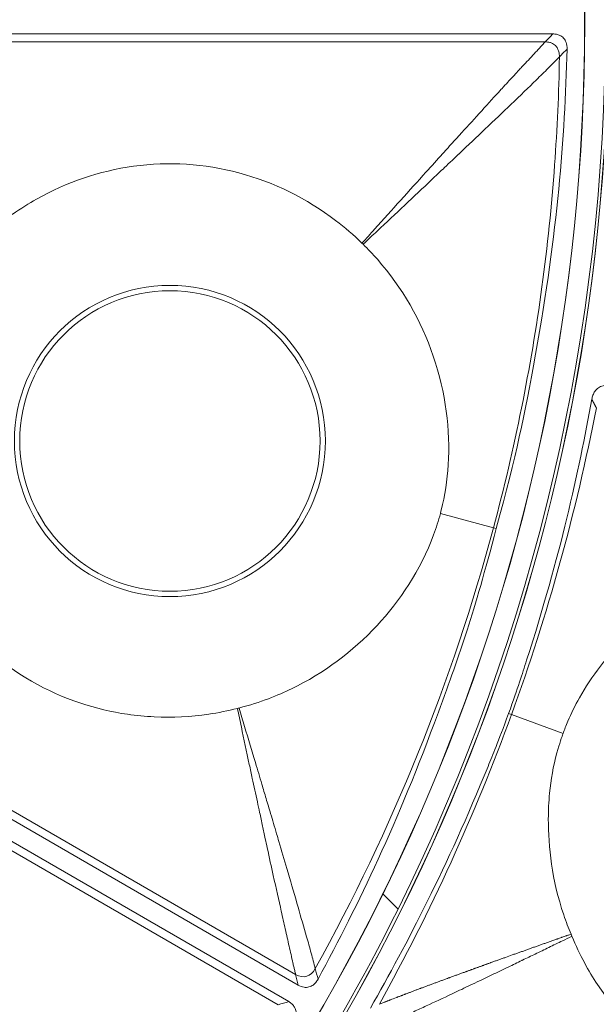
# Model space of a CAD drawing. Header units: inches. Extents: x -2.8 to 15.2, y -6.6 to 17.6.
# Tile 41 of 83: x 13.339 to 14.02, y -4.254 to -3.092. Entities that reach past the tile are written whole.
import ezdxf

# ---------------------------------------------------------------- set-up
doc = ezdxf.new("R2010")
doc.units = ezdxf.units.IN
doc.header["$MEASUREMENT"] = 0
doc.layers.add('Visible (ANSI)', color=7, linetype='Continuous', lineweight=18)
doc.layers.add('Visible Narrow (ANSI)', color=7, linetype='Continuous', lineweight=18)

msp = doc.modelspace()

# ---------------------------------------------------------------- linework, layer by layer
at = {"layer": 'Visible (ANSI)'}
for p, q in [((13.1958, -3.1084), (13.9689, -3.1084)), ((12.9986, -3.8445), (13.6681, -4.2311)), ((12.9874, -3.864), (13.6569, -4.2505)), ((13.786, -4.1413), (13.7678, -4.1231))]:
    msp.add_line(p, q, dxfattribs=at)
for centre, radius in [((11.6816, -3.0972), 3.5453), ((11.6816, -3.0972), 3.542), ((11.6816, -3.0972), 3.2835), ((11.6816, -3.0972), 3.2386), ((11.6816, -3.0972), 3.2359), ((11.6816, -3.0972), 3.2028), ((11.6816, -3.0972), 3.2025), ((11.6816, -3.0972), 2.3526), ((11.6816, -3.0972), 2.3524), ((11.6816, -3.0972), 2.3248), ((11.6816, -3.0972), 2.3246), ((13.5165, -3.5888), 0.1774)]:
    msp.add_circle(centre, radius, dxfattribs=at)
for start, end in [(333.61, 26.39), (319.7103, 333.61)]:
    msp.add_arc((11.6816, -3.0972), 2.3492, start, end, dxfattribs=at)
for points, knots in [([(13.9689, -3.1084), (13.9703, -3.1084), (13.9718, -3.1085), (13.9745, -3.1091), (13.9758, -3.1095), (13.9787, -3.1109), (13.9802, -3.1119), (13.9828, -3.1148), (13.9838, -3.1165), (13.9854, -3.1208), (13.9857, -3.1235), (13.9856, -3.1262)], [-0.07105793, -0.07105793, -0.07105793, -0.07105793, -0.06008678, -0.06008678, -0.04957198, -0.04957198, -0.03558379, -0.03558379, -0.02036833, -0.02036833, 0, 0, 0, 0]), ([(13.9856, -3.1262), (13.9826, -3.2333), (13.9746, -3.3403), (13.9349, -3.5614), (13.9262, -3.6031), (13.902, -3.6921)], [-7.616264, -7.616264, -7.616264, -7.616264, -4.762978, -4.762978, -3.300772, -3.300772, -3.300772, -3.300772]), ([(13.7434, -3.3554), (13.7336, -3.3457), (13.7231, -3.3368), (13.6782, -3.3025), (13.6393, -3.2834), (13.5573, -3.2615), (13.5153, -3.2588), (13.4333, -3.2701), (13.3944, -3.2834), (13.3501, -3.3083), (13.3404, -3.3143), (13.3303, -3.3214)], [0.753117, 0.753117, 0.753117, 0.753117, 0.903371, 0.903371, 1.377009, 1.377009, 1.842892, 1.842892, 2.29232, 2.29232, 2.404864, 2.404864, 2.404864, 2.404864]), ([(13.7447, -3.3567), (13.7444, -3.3564), (13.7441, -3.356), (13.7436, -3.3556), (13.7435, -3.3555), (13.7434, -3.3554)], [0.379679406, 0.379679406, 0.379679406, 0.379679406, 0.381845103, 0.381845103, 0.382696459, 0.382696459, 0.382696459, 0.382696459]), ([(13.836, -3.6744), (13.8363, -3.6732), (13.8366, -3.6719), (13.8414, -3.6529), (13.8442, -3.6351), (13.8479, -3.5761), (13.8423, -3.5319), (13.8133, -3.4466), (13.791, -3.4078), (13.7562, -3.3683), (13.7506, -3.3624), (13.7447, -3.3567)], [0.640134, 0.640134, 0.640134, 0.640134, 0.65681, 0.65681, 0.886695, 0.886695, 1.403125, 1.403125, 1.906514, 1.906514, 1.998562, 1.998562, 1.998562, 1.998562]), ([(14.0148, -3.5395), (14.0151, -3.5378), (14.0156, -3.5362), (14.0168, -3.533), (14.0175, -3.5316), (14.0196, -3.5286), (14.0209, -3.5271), (14.0242, -3.5248), (14.0261, -3.524), (14.0303, -3.5231), (14.0326, -3.5231), (14.0349, -3.5235)], [-0.0739186, -0.0739186, -0.0739186, -0.0739186, -0.06095445, -0.06095445, -0.0484905, -0.0484905, -0.03306529, -0.03306529, -0.01779413, -0.01779413, 0, 0, 0, 0]), ([(13.9166, -3.9106), (13.9277, -3.8792), (13.9326, -3.864), (13.9775, -3.7244), (13.9992, -3.6261), (14.0148, -3.5395)], [-0.8944756, -0.8944756, -0.8944756, -0.8944756, -0.8113355, -0.8113355, -0.1875168, -0.1875168, -0.1875168, -0.1875168]), ([(13.5981, -3.904), (13.6236, -3.8974), (13.6446, -3.8888), (13.6983, -3.8629), (13.7325, -3.8374), (13.788, -3.7778), (13.8125, -3.7417), (13.831, -3.6913), (13.8338, -3.6827), (13.836, -3.6744)], [0.766434, 0.766434, 0.766434, 0.766434, 1.082655, 1.082655, 1.854629, 1.854629, 2.574472, 2.574472, 2.712146, 2.712146, 2.712146, 2.712146]), ([(13.902, -3.6921), (13.8748, -3.7953), (13.8604, -3.8362), (13.7848, -4.0417), (13.7405, -4.1332), (13.6915, -4.224)], [-1.592975, -1.592975, -1.592975, -1.592975, -1.134329, -1.134329, -0.299234, -0.299234, -0.299234, -0.299234]), ([(13.2216, -3.7273), (13.2328, -3.7517), (13.2458, -3.7721), (13.284, -3.8223), (13.3161, -3.851), (13.3907, -3.894), (13.4296, -3.906), (13.4768, -3.9129), (13.4874, -3.9139), (13.5195, -3.9155), (13.5411, -3.9144), (13.5737, -3.9096), (13.585, -3.9073), (13.5963, -3.9044)], [0.65832, 0.65832, 0.65832, 0.65832, 0.923924, 0.923924, 1.474283, 1.474283, 2.034449, 2.034449, 2.195295, 2.195295, 2.519827, 2.519827, 2.693161, 2.693161, 2.693161, 2.693161]), ([(14.1403, -3.7586), (14.1278, -3.7651), (14.1168, -3.7717), (14.0893, -3.7901), (14.0724, -3.8038), (14.0337, -3.8417), (14.0145, -3.8667), (13.995, -3.9011), (13.9905, -3.9102), (13.9843, -3.9248), (13.9825, -3.9296), (13.9809, -3.934)], [0.6303659, 0.6303659, 0.6303659, 0.6303659, 0.6905709, 0.6905709, 0.8060698, 0.8060698, 0.9785377, 0.9785377, 1.040405, 1.040405, 1.0737627, 1.0737627, 1.0737627, 1.0737627]), ([(13.7533, -4.2581), (13.797, -4.1817), (13.8435, -4.0925), (13.8982, -3.9583), (13.9035, -3.9457), (13.9166, -3.9106)], [-13.567321, -13.567321, -13.567321, -13.567321, -4.529822, -4.529822, -3.431157, -3.431157, -3.431157, -3.431157]), ([(13.9809, -3.934), (13.9796, -3.9377), (13.9766, -3.9458), (13.9693, -3.9727), (13.9665, -3.9886), (13.964, -4.0147), (13.9635, -4.0248), (13.9633, -4.0675), (13.9677, -4.1068), (13.9844, -4.1562), (13.9873, -4.1638), (13.9903, -4.1709)], [0.4840466, 0.4840466, 0.4840466, 0.4840466, 0.5090512, 0.5090512, 0.5438831, 0.5438831, 0.5658065, 0.5658065, 0.6361829, 0.6361829, 0.6497439, 0.6497439, 0.6497439, 0.6497439]), ([(13.9913, -4.1734), (14.0005, -4.1957), (14.0112, -4.2147), (14.0453, -4.2661), (14.0758, -4.297), (14.1452, -4.343), (14.1827, -4.3583), (14.2427, -4.3707), (14.2638, -4.373), (14.3084, -4.3735), (14.3363, -4.3713), (14.3666, -4.364)], [0.4775181, 0.4775181, 0.4775181, 0.4775181, 0.571479, 0.571479, 0.7834136, 0.7834136, 0.9829722, 0.9829722, 1.0877717, 1.0877717, 1.2039733, 1.2039733, 1.2039733, 1.2039733]), ([(13.6915, -4.224), (13.6907, -4.2254), (13.6898, -4.2267), (13.6879, -4.229), (13.6868, -4.2301), (13.6841, -4.232), (13.6825, -4.2328), (13.6788, -4.2338), (13.6769, -4.2339), (13.6726, -4.2332), (13.6702, -4.2323), (13.6681, -4.2311)], [-0.07102525, -0.07102525, -0.07102525, -0.07102525, -0.05905809, -0.05905809, -0.04761269, -0.04761269, -0.03359959, -0.03359959, -0.01886593, -0.01886593, 0, 0, 0, 0]), ([(13.6569, -4.2505), (13.6581, -4.2512), (13.6593, -4.2521), (13.6614, -4.2539), (13.6623, -4.255), (13.6641, -4.2576), (13.6649, -4.2593), (13.6657, -4.263), (13.6657, -4.265), (13.6649, -4.2695), (13.6638, -4.272), (13.6624, -4.2743)], [-0.07105793, -0.07105793, -0.07105793, -0.07105793, -0.06008678, -0.06008678, -0.04957198, -0.04957198, -0.03558379, -0.03558379, -0.02036833, -0.02036833, 0, 0, 0, 0])]:
    msp.add_open_spline(points, degree=3, knots=knots, dxfattribs=at)
for points in [[(13.5963, -3.9044), (13.5969, -3.9043), (13.5975, -3.9041), (13.5981, -3.904)], [(13.9903, -4.1709), (13.9906, -4.1717), (13.991, -4.1725), (13.9913, -4.1734)]]:
    msp.add_open_spline(points, degree=3, dxfattribs=at)
at = {"layer": 'Visible Narrow (ANSI)'}
for p, q in [((13.2022, -3.1178), (13.9599, -3.1178)), ((13.836, -3.6744), (13.8987, -3.6912)), ((13.902, -3.6921), (13.8987, -3.6912)), ((13.0089, -3.8396), (13.665, -4.2184)), ((12.9882, -3.8754), (13.6443, -4.2542)), ((13.9199, -3.9118), (13.9166, -3.9106)), ((13.9809, -3.934), (13.9199, -3.9118))]:
    msp.add_line(p, q, dxfattribs=at)
msp.add_circle((13.5165, -3.5888), 0.1837, dxfattribs=at)
for centre, major_axis, ratio, start_param, end_param in [((12.8295, -3.4101), (0.444, 1.6286), 0.706247, 4.595243, 4.818344), ((12.7413, -3.5305), (-0.6175, -1.51), 0.705125, 1.403307, 1.749088), ((12.7621, -3.5953), (-0.7067, -1.5329), 0.706246, 1.464841, 1.687943)]:
    msp.add_ellipse(centre, major_axis=major_axis, ratio=ratio, start_param=start_param, end_param=end_param, dxfattribs=at)
for points in [[(13.9689, -3.1084), (13.9659, -3.1115), (13.9629, -3.1147), (13.9599, -3.1178)], [(13.9766, -3.1354), (13.9796, -3.1323), (13.9826, -3.1293), (13.9856, -3.1262)], [(13.665, -4.2184), (13.6743, -4.2237), (13.6828, -4.2213), (13.6882, -4.2116)], [(13.6681, -4.2311), (13.667, -4.2269), (13.666, -4.2226), (13.665, -4.2184)], [(13.6882, -4.2116), (13.6893, -4.2157), (13.6904, -4.2198), (13.6915, -4.224)], [(13.6569, -4.2505), (13.6527, -4.2517), (13.6485, -4.253), (13.6443, -4.2542)]]:
    msp.add_open_spline(points, degree=3, dxfattribs=at)
for points, knots in [([(13.9599, -3.1178), (13.9588, -3.1189), (13.9578, -3.12), (13.9567, -3.1211), (13.9556, -3.1223), (13.9546, -3.1234), (13.9535, -3.1246), (13.9524, -3.1258), (13.9513, -3.127), (13.9502, -3.1282), (13.9479, -3.1305), (13.9457, -3.133), (13.9434, -3.1354), (13.9411, -3.1379), (13.9388, -3.1404), (13.9364, -3.1428), (13.9359, -3.1434), (13.9354, -3.1439), (13.9349, -3.1445), (13.9305, -3.1491), (13.9301, -3.1496), (13.9263, -3.1537), (13.9251, -3.155), (13.9237, -3.1565), (13.9223, -3.1581), (13.9191, -3.1616), (13.9152, -3.1658), (13.9106, -3.1707), (13.9097, -3.1717), (13.9088, -3.1728), (13.9079, -3.1737), (13.9055, -3.1763), (13.9034, -3.1786), (13.902, -3.1802), (13.8948, -3.1881), (13.887, -3.1966), (13.8786, -3.2058), (13.8712, -3.2139), (13.8634, -3.2225), (13.8552, -3.2316), (13.853, -3.2339), (13.8509, -3.2362), (13.8489, -3.2384), (13.8462, -3.2414), (13.8437, -3.2442), (13.8416, -3.2465), (13.8406, -3.2476), (13.8396, -3.2487), (13.8386, -3.2499), (13.8323, -3.2568), (13.8258, -3.264), (13.8189, -3.2716), (13.8094, -3.2821), (13.7994, -3.2932), (13.7887, -3.305), (13.7791, -3.3158), (13.7689, -3.327), (13.7583, -3.3388), (13.7534, -3.3442), (13.7484, -3.3498), (13.7434, -3.3554)], [0, 0, 0, 0, 0.016624, 0.016624, 0.016624, 0.033454, 0.033454, 0.033454, 0.050284, 0.050284, 0.050284, 0.083942, 0.083942, 0.083942, 0.117596, 0.117596, 0.117596, 0.125, 0.125, 0.125, 0.1875, 0.1875, 0.1875, 0.207302, 0.207302, 0.207302, 0.25, 0.25, 0.25, 0.258644, 0.258644, 0.258644, 0.28125, 0.28125, 0.28125, 0.397292, 0.397292, 0.397292, 0.5, 0.5, 0.5, 0.526528, 0.526528, 0.526528, 0.5625, 0.5625, 0.5625, 0.579156, 0.579156, 0.579156, 0.682615, 0.682615, 0.682615, 0.82613, 0.82613, 0.82613, 0.956267, 0.956267, 0.956267, 1.015984, 1.015984, 1.015984, 1.015984]), ([(13.9599, -3.1178), (13.9618, -3.1178), (13.9636, -3.118), (13.9652, -3.1184), (13.9657, -3.1186), (13.9662, -3.1187), (13.9667, -3.1189), (13.9688, -3.1196), (13.9706, -3.1207), (13.972, -3.1222), (13.9721, -3.1223), (13.9722, -3.1224), (13.9723, -3.1225), (13.973, -3.1233), (13.9737, -3.1242), (13.9742, -3.1253), (13.9747, -3.1262), (13.9751, -3.1272), (13.9755, -3.1283), (13.976, -3.1299), (13.9764, -3.1317), (13.9765, -3.1337), (13.9765, -3.1343), (13.9766, -3.1348), (13.9766, -3.1354)], [0, 0, 0, 0, 0.1842961, 0.1842961, 0.1842961, 0.241452, 0.241452, 0.241452, 0.5, 0.5, 0.5, 0.5195229, 0.5195229, 0.5195229, 0.655182, 0.655182, 0.655182, 0.7763475, 0.7763475, 0.7763475, 0.9543439, 0.9543439, 0.9543439, 0.9999909, 0.9999909, 0.9999909, 0.9999909]), ([(13.9766, -3.1354), (13.9729, -3.1392), (13.9684, -3.1437), (13.9633, -3.1489), (13.959, -3.1531), (13.9542, -3.1578), (13.949, -3.1629), (13.9403, -3.1714), (13.9304, -3.1809), (13.9192, -3.1917), (13.9099, -3.2006), (13.8997, -3.2103), (13.8886, -3.2208), (13.8791, -3.2299), (13.869, -3.2395), (13.8581, -3.2497), (13.8579, -3.25), (13.8577, -3.2502), (13.8575, -3.2504), (13.8511, -3.2564), (13.8439, -3.2632), (13.8391, -3.2678), (13.8347, -3.2719), (13.8303, -3.2761), (13.8259, -3.2803), (13.8152, -3.2904), (13.8045, -3.3004), (13.7938, -3.3105), (13.783, -3.3207), (13.7721, -3.3309), (13.7613, -3.341), (13.7559, -3.3462), (13.7504, -3.3513), (13.7449, -3.3565), (13.7449, -3.3565), (13.7448, -3.3566), (13.7447, -3.3567)], [0, 0, 0, 0, 0.106473, 0.106473, 0.106473, 0.194074, 0.194074, 0.194074, 0.338623, 0.338623, 0.338623, 0.459107, 0.459107, 0.459107, 0.5625, 0.5625, 0.5625, 0.564607, 0.564607, 0.564607, 0.625, 0.625, 0.625, 0.679759, 0.679759, 0.679759, 0.812973, 0.812973, 0.812973, 0.948719, 0.948719, 0.948719, 1.017565, 1.017565, 1.017565, 1.018442, 1.018442, 1.018442, 1.018442]), ([(13.8987, -3.6912), (13.9112, -3.6445), (13.9333, -3.5503), (13.9574, -3.4072), (13.9718, -3.2687), (13.9759, -3.1779), (13.9766, -3.1354)], [0, 0, 0, 0, 0.2577886, 0.5155772, 0.7733658, 0.9999993, 0.9999993, 0.9999993, 0.9999993]), ([(13.665, -4.2184), (13.6646, -4.217), (13.6643, -4.2155), (13.6639, -4.2139), (13.6636, -4.2124), (13.6632, -4.2109), (13.6628, -4.2093), (13.6625, -4.2078), (13.6621, -4.2062), (13.6618, -4.2046), (13.6611, -4.2015), (13.6603, -4.1983), (13.6596, -4.1949), (13.6589, -4.1917), (13.6581, -4.1884), (13.6573, -4.185), (13.6559, -4.1786), (13.6544, -4.1719), (13.6528, -4.1647), (13.6513, -4.1581), (13.6497, -4.1512), (13.6481, -4.1439), (13.6451, -4.1309), (13.642, -4.1167), (13.6386, -4.1016), (13.6363, -4.0913), (13.634, -4.0805), (13.6315, -4.0692), (13.6307, -4.0654), (13.6299, -4.0618), (13.6292, -4.0585), (13.628, -4.0531), (13.627, -4.0482), (13.6259, -4.0434), (13.6248, -4.038), (13.6237, -4.0327), (13.6225, -4.0272), (13.6216, -4.023), (13.6207, -4.0189), (13.6198, -4.0148), (13.6178, -4.0054), (13.6158, -3.9962), (13.6138, -3.987), (13.6127, -3.9816), (13.6115, -3.9761), (13.6103, -3.9707), (13.6071, -3.9556), (13.604, -3.9408), (13.6009, -3.9262), (13.5993, -3.9189), (13.5978, -3.9117), (13.5963, -3.9044)], [0, 0, 0, 0, 0.023401, 0.023401, 0.023401, 0.046234, 0.046234, 0.046234, 0.068294, 0.068294, 0.068294, 0.110389, 0.110389, 0.110389, 0.150174, 0.150174, 0.150174, 0.224172, 0.224172, 0.224172, 0.2923, 0.2923, 0.2923, 0.41566, 0.41566, 0.41566, 0.5, 0.5, 0.5, 0.528575, 0.528575, 0.528575, 0.574057, 0.574057, 0.574057, 0.625, 0.625, 0.625, 0.663301, 0.663301, 0.663301, 0.75, 0.75, 0.75, 0.802033, 0.802033, 0.802033, 0.946866, 0.946866, 0.946866, 1.019851, 1.019851, 1.019851, 1.019851]), ([(13.6882, -4.2116), (13.6868, -4.2057), (13.6851, -4.1995), (13.6834, -4.1932), (13.6817, -4.1869), (13.6799, -4.1805), (13.678, -4.174), (13.6747, -4.1626), (13.6713, -4.151), (13.6679, -4.1391), (13.6674, -4.1375), (13.667, -4.1359), (13.6665, -4.1344), (13.6627, -4.1209), (13.6587, -4.1073), (13.6547, -4.0936), (13.6516, -4.083), (13.6484, -4.0723), (13.6453, -4.0615), (13.6443, -4.0583), (13.6434, -4.0553), (13.6426, -4.0524), (13.64, -4.0438), (13.6379, -4.0366), (13.6355, -4.0285), (13.6338, -4.0228), (13.632, -4.0169), (13.6301, -4.0107), (13.6285, -4.0053), (13.6268, -3.9997), (13.6251, -3.9939), (13.6227, -3.9858), (13.6201, -3.9773), (13.6175, -3.9685), (13.6135, -3.9551), (13.6092, -3.9409), (13.6047, -3.9258), (13.6025, -3.9188), (13.6004, -3.9115), (13.5982, -3.9042), (13.5981, -3.9041), (13.5981, -3.9041), (13.5981, -3.904)], [0.000003, 0.000003, 0.000003, 0.000003, 0.06657, 0.06657, 0.06657, 0.133037, 0.133037, 0.133037, 0.25, 0.25, 0.25, 0.265524, 0.265524, 0.265524, 0.397368, 0.397368, 0.397368, 0.5, 0.5, 0.5, 0.530958, 0.530958, 0.530958, 0.625, 0.625, 0.625, 0.691426, 0.691426, 0.691426, 0.75, 0.75, 0.75, 0.831806, 0.831806, 0.831806, 0.956511, 0.956511, 0.956511, 1.014601, 1.014601, 1.014601, 1.01533, 1.01533, 1.01533, 1.01533]), ([(13.9903, -4.1709), (13.989, -4.1714), (13.9877, -4.1718), (13.9864, -4.1723), (13.986, -4.1724), (13.9857, -4.1725), (13.9853, -4.1726), (13.985, -4.1728), (13.9846, -4.1729), (13.9843, -4.173), (13.9836, -4.1732), (13.9829, -4.1735), (13.9822, -4.1737), (13.9815, -4.174), (13.9808, -4.1742), (13.9801, -4.1745), (13.9798, -4.1746), (13.9794, -4.1747), (13.9791, -4.1748), (13.9787, -4.175), (13.9784, -4.1751), (13.978, -4.1752), (13.977, -4.1756), (13.976, -4.1759), (13.9749, -4.1763), (13.9746, -4.1764), (13.9742, -4.1765), (13.9739, -4.1767), (13.9735, -4.1768), (13.9732, -4.1769), (13.9729, -4.177), (13.9718, -4.1774), (13.9708, -4.1778), (13.9698, -4.1781), (13.9691, -4.1784), (13.9684, -4.1786), (13.9677, -4.1789), (13.967, -4.1791), (13.9663, -4.1793), (13.9656, -4.1796), (13.9643, -4.1801), (13.9629, -4.1805), (13.9615, -4.181), (13.9608, -4.1813), (13.9601, -4.1815), (13.9594, -4.1818), (13.9588, -4.182), (13.9581, -4.1822), (13.9574, -4.1825), (13.956, -4.183), (13.9547, -4.1835), (13.9533, -4.1839), (13.9526, -4.1842), (13.9519, -4.1844), (13.9513, -4.1847), (13.9506, -4.1849), (13.9499, -4.1851), (13.9492, -4.1854), (13.9485, -4.1856), (13.9479, -4.1859), (13.9472, -4.1861), (13.9465, -4.1863), (13.9458, -4.1866), (13.9451, -4.1868), (13.9445, -4.1871), (13.9438, -4.1873), (13.9431, -4.1876), (13.9424, -4.1878), (13.9418, -4.188), (13.9411, -4.1883), (13.9404, -4.1885), (13.9397, -4.1888), (13.9391, -4.189), (13.9384, -4.1892), (13.9377, -4.1895), (13.937, -4.1897), (13.9357, -4.1902), (13.9343, -4.1907), (13.933, -4.1912), (13.9323, -4.1914), (13.9316, -4.1916), (13.931, -4.1919), (13.9303, -4.1921), (13.9296, -4.1924), (13.929, -4.1926), (13.9283, -4.1928), (13.9276, -4.1931), (13.9269, -4.1933), (13.9263, -4.1935), (13.9256, -4.1938), (13.9249, -4.194), (13.9243, -4.1943), (13.9236, -4.1945), (13.9229, -4.1947), (13.9223, -4.195), (13.9216, -4.1952), (13.9209, -4.1955), (13.9183, -4.1964), (13.9156, -4.1974), (13.9129, -4.1983), (13.9123, -4.1986), (13.9116, -4.1988), (13.911, -4.199), (13.9103, -4.1993), (13.9096, -4.1995), (13.909, -4.1997), (13.9083, -4.2), (13.9076, -4.2002), (13.907, -4.2005), (13.9063, -4.2007), (13.9057, -4.2009), (13.905, -4.2012), (13.9043, -4.2014), (13.9037, -4.2016), (13.903, -4.2019), (13.9024, -4.2021), (13.9017, -4.2024), (13.901, -4.2026), (13.8997, -4.2031), (13.8984, -4.2035), (13.8971, -4.204), (13.8968, -4.2041), (13.8964, -4.2042), (13.8961, -4.2044), (13.8958, -4.2045), (13.8954, -4.2046), (13.8951, -4.2047), (13.8945, -4.205), (13.8938, -4.2052), (13.8932, -4.2054), (13.8927, -4.2056), (13.8922, -4.2058), (13.8917, -4.206), (13.8915, -4.206), (13.8914, -4.2061), (13.8912, -4.2061), (13.891, -4.2062), (13.8909, -4.2063), (13.8907, -4.2063), (13.8902, -4.2065), (13.8897, -4.2067), (13.8892, -4.2068), (13.8886, -4.2071), (13.8879, -4.2073), (13.8873, -4.2076), (13.8869, -4.2077), (13.8866, -4.2078), (13.8863, -4.2079), (13.886, -4.208), (13.8856, -4.2081), (13.8853, -4.2083), (13.8847, -4.2085), (13.884, -4.2087), (13.8834, -4.209), (13.8829, -4.2091), (13.8824, -4.2093), (13.8819, -4.2095), (13.8818, -4.2095), (13.8816, -4.2096), (13.8815, -4.2096), (13.8813, -4.2097), (13.8811, -4.2098), (13.8809, -4.2099), (13.8804, -4.21), (13.8799, -4.2102), (13.8795, -4.2104), (13.8788, -4.2106), (13.8782, -4.2109), (13.8775, -4.2111), (13.8772, -4.2112), (13.8769, -4.2113), (13.8765, -4.2114), (13.8762, -4.2116), (13.8759, -4.2117), (13.8756, -4.2118), (13.8749, -4.212), (13.8743, -4.2123), (13.8736, -4.2125), (13.8731, -4.2127), (13.8726, -4.2128), (13.8722, -4.213), (13.872, -4.2131), (13.8718, -4.2131), (13.8717, -4.2132), (13.8715, -4.2133), (13.8714, -4.2133), (13.8712, -4.2134), (13.8707, -4.2136), (13.8702, -4.2137), (13.8697, -4.2139), (13.8691, -4.2141), (13.8684, -4.2144), (13.8678, -4.2146), (13.8676, -4.2147), (13.8673, -4.2148), (13.8671, -4.2149), (13.8667, -4.215), (13.8663, -4.2152), (13.8659, -4.2153), (13.8646, -4.2158), (13.8633, -4.2162), (13.862, -4.2167), (13.8614, -4.2169), (13.8607, -4.2172), (13.8601, -4.2174), (13.8594, -4.2176), (13.8588, -4.2179), (13.8582, -4.2181), (13.8575, -4.2183), (13.8569, -4.2186), (13.8562, -4.2188), (13.8556, -4.219), (13.855, -4.2193), (13.8543, -4.2195), (13.853, -4.22), (13.8518, -4.2204), (13.8505, -4.2209), (13.8495, -4.2213), (13.8486, -4.2216), (13.8476, -4.222), (13.8473, -4.2221), (13.847, -4.2222), (13.8467, -4.2223), (13.8464, -4.2224), (13.8461, -4.2225), (13.8457, -4.2226), (13.8448, -4.223), (13.8438, -4.2233), (13.8429, -4.2237), (13.8423, -4.2239), (13.8416, -4.2242), (13.841, -4.2244), (13.8403, -4.2246), (13.8396, -4.2249), (13.8389, -4.2252), (13.8383, -4.2254), (13.8378, -4.2256), (13.8372, -4.2258), (13.8366, -4.226), (13.8359, -4.2262), (13.8353, -4.2265), (13.8347, -4.2267), (13.8341, -4.2269), (13.8334, -4.2272), (13.8328, -4.2274), (13.8322, -4.2276), (13.8315, -4.2279), (13.8303, -4.2283), (13.8291, -4.2288), (13.8278, -4.2292), (13.8272, -4.2295), (13.8266, -4.2297), (13.8259, -4.2299), (13.8253, -4.2302), (13.8247, -4.2304), (13.8241, -4.2306), (13.8234, -4.2309), (13.8228, -4.2311), (13.8222, -4.2313), (13.8216, -4.2315), (13.8209, -4.2318), (13.8203, -4.232), (13.8197, -4.2322), (13.8191, -4.2325), (13.8185, -4.2327), (13.8178, -4.2329), (13.8172, -4.2332), (13.8166, -4.2334), (13.816, -4.2336), (13.8154, -4.2338), (13.8147, -4.2341), (13.8141, -4.2343), (13.8135, -4.2345), (13.8129, -4.2348), (13.8128, -4.2348), (13.8126, -4.2349), (13.8125, -4.2349), (13.8114, -4.2353), (13.8103, -4.2358), (13.8092, -4.2362), (13.8086, -4.2364), (13.808, -4.2366), (13.8074, -4.2368), (13.8067, -4.2371), (13.8061, -4.2373), (13.8055, -4.2375), (13.8049, -4.2378), (13.8043, -4.238), (13.8037, -4.2382), (13.8031, -4.2385), (13.8025, -4.2387), (13.8019, -4.2389), (13.8013, -4.2391), (13.8007, -4.2394), (13.8001, -4.2396), (13.7996, -4.2398), (13.7992, -4.2399), (13.7987, -4.2401), (13.7986, -4.2402), (13.7984, -4.2402), (13.7982, -4.2403), (13.7973, -4.2406), (13.7964, -4.241), (13.7955, -4.2413), (13.7952, -4.2414), (13.7949, -4.2415), (13.7946, -4.2416), (13.7943, -4.2418), (13.794, -4.2419), (13.7937, -4.242), (13.7929, -4.2423), (13.7921, -4.2426), (13.7911, -4.243), (13.7908, -4.2431), (13.7905, -4.2432), (13.7902, -4.2434), (13.7899, -4.2435), (13.7896, -4.2436), (13.7893, -4.2437), (13.7887, -4.2439), (13.7881, -4.2441), (13.7875, -4.2444), (13.787, -4.2446), (13.7865, -4.2448), (13.7859, -4.245), (13.7856, -4.2451), (13.7852, -4.2453), (13.7848, -4.2454), (13.7845, -4.2455), (13.7843, -4.2456), (13.784, -4.2457), (13.7814, -4.2467), (13.7791, -4.2476), (13.777, -4.2484), (13.7767, -4.2485), (13.7764, -4.2487), (13.7762, -4.2488), (13.7759, -4.2489), (13.7756, -4.249), (13.7753, -4.2491), (13.7747, -4.2493), (13.7742, -4.2496), (13.7736, -4.2498), (13.7732, -4.2499), (13.7728, -4.2501), (13.7724, -4.2503), (13.7722, -4.2503), (13.7721, -4.2504), (13.7719, -4.2504), (13.7718, -4.2505), (13.7717, -4.2505), (13.7715, -4.2506), (13.7711, -4.2508), (13.7707, -4.2509), (13.7703, -4.2511), (13.7669, -4.2525), (13.7648, -4.2533), (13.7639, -4.2537)], [-0.025089, -0.025089, -0.025089, -0.025089, -0.00702, -0.00702, -0.00702, -0.00216, -0.00216, -0.00216, 0.002697, 0.002697, 0.002697, 0.012366, 0.012366, 0.012366, 0.02197, 0.02197, 0.02197, 0.026749, 0.026749, 0.026749, 0.031512, 0.031512, 0.031512, 0.045713, 0.045713, 0.045713, 0.050418, 0.050418, 0.050418, 0.055108, 0.055108, 0.055108, 0.069097, 0.069097, 0.069097, 0.078356, 0.078356, 0.078356, 0.087563, 0.087563, 0.087563, 0.105829, 0.105829, 0.105829, 0.11489, 0.11489, 0.11489, 0.123905, 0.123905, 0.123905, 0.141802, 0.141802, 0.141802, 0.150686, 0.150686, 0.150686, 0.15953, 0.15953, 0.15953, 0.168333, 0.168333, 0.168333, 0.177097, 0.177097, 0.177097, 0.185824, 0.185824, 0.185824, 0.194513, 0.194513, 0.194513, 0.203167, 0.203167, 0.203167, 0.211786, 0.211786, 0.211786, 0.228922, 0.228922, 0.228922, 0.237441, 0.237441, 0.237441, 0.245928, 0.245928, 0.245928, 0.254385, 0.254385, 0.254385, 0.262813, 0.262813, 0.262813, 0.27121, 0.27121, 0.27121, 0.27958, 0.27958, 0.27958, 0.312789, 0.312789, 0.312789, 0.321028, 0.321028, 0.321028, 0.329242, 0.329242, 0.329242, 0.337432, 0.337432, 0.337432, 0.3456, 0.3456, 0.3456, 0.353745, 0.353745, 0.353745, 0.361868, 0.361868, 0.361868, 0.378051, 0.378051, 0.378051, 0.382084, 0.382084, 0.382084, 0.386112, 0.386112, 0.386112, 0.394153, 0.394153, 0.394153, 0.400171, 0.400171, 0.400171, 0.402175, 0.402175, 0.402175, 0.404178, 0.404178, 0.404178, 0.410179, 0.410179, 0.410179, 0.418164, 0.418164, 0.418164, 0.42215, 0.42215, 0.42215, 0.426132, 0.426132, 0.426132, 0.434082, 0.434082, 0.434082, 0.440034, 0.440034, 0.440034, 0.441521, 0.441521, 0.441521, 0.443997, 0.443997, 0.443997, 0.449934, 0.449934, 0.449934, 0.457836, 0.457836, 0.457836, 0.461781, 0.461781, 0.461781, 0.465722, 0.465722, 0.465722, 0.473594, 0.473594, 0.473594, 0.479488, 0.479488, 0.479488, 0.481451, 0.481451, 0.481451, 0.483413, 0.483413, 0.483413, 0.489294, 0.489294, 0.489294, 0.497124, 0.497124, 0.497124, 0.5, 0.5, 0.5, 0.504958, 0.504958, 0.504958, 0.520846, 0.520846, 0.520846, 0.528912, 0.528912, 0.528912, 0.537061, 0.537061, 0.537061, 0.545298, 0.545298, 0.545298, 0.553624, 0.553624, 0.553624, 0.57056, 0.57056, 0.57056, 0.583523, 0.583523, 0.583523, 0.587896, 0.587896, 0.587896, 0.592297, 0.592297, 0.592297, 0.605664, 0.605664, 0.605664, 0.614721, 0.614721, 0.614721, 0.625, 0.625, 0.625, 0.63323, 0.63323, 0.63323, 0.642727, 0.642727, 0.642727, 0.65233, 0.65233, 0.65233, 0.66197, 0.66197, 0.66197, 0.681086, 0.681086, 0.681086, 0.690432, 0.690432, 0.690432, 0.699565, 0.699565, 0.699565, 0.708446, 0.708446, 0.708446, 0.717049, 0.717049, 0.717049, 0.725356, 0.725356, 0.725356, 0.733361, 0.733361, 0.733361, 0.741064, 0.741064, 0.741064, 0.748472, 0.748472, 0.748472, 0.75, 0.75, 0.75, 0.763257, 0.763257, 0.763257, 0.771025, 0.771025, 0.771025, 0.779085, 0.779085, 0.779085, 0.787472, 0.787472, 0.787472, 0.796229, 0.796229, 0.796229, 0.80541, 0.80541, 0.80541, 0.8125, 0.8125, 0.8125, 0.815104, 0.815104, 0.815104, 0.831132, 0.831132, 0.831132, 0.836524, 0.836524, 0.836524, 0.841725, 0.841725, 0.841725, 0.855536, 0.855536, 0.855536, 0.859509, 0.859509, 0.859509, 0.863198, 0.863198, 0.863198, 0.86984, 0.86984, 0.86984, 0.875, 0.875, 0.875, 0.878499, 0.878499, 0.878499, 0.881377, 0.881377, 0.881377, 0.906908, 0.906908, 0.906908, 0.9105, 0.9105, 0.9105, 0.914208, 0.914208, 0.914208, 0.922024, 0.922024, 0.922024, 0.928298, 0.928298, 0.928298, 0.930482, 0.930482, 0.930482, 0.932717, 0.932717, 0.932717, 0.939772, 0.939772, 0.939772, 1, 1, 1, 1]), ([(13.9913, -4.1734), (13.9913, -4.1734), (13.9913, -4.1734), (13.9913, -4.1734), (13.9875, -4.1752), (13.9839, -4.177), (13.9801, -4.1788), (13.9775, -4.1801), (13.9748, -4.1814), (13.9721, -4.1827), (13.9694, -4.184), (13.9667, -4.1853), (13.964, -4.1866), (13.9588, -4.1892), (13.9534, -4.1918), (13.948, -4.1944), (13.9431, -4.1967), (13.9381, -4.1991), (13.9331, -4.2015), (13.9329, -4.2017), (13.9326, -4.2018), (13.9323, -4.202), (13.927, -4.2045), (13.9216, -4.2071), (13.9162, -4.2097), (13.9121, -4.2117), (13.908, -4.2136), (13.9038, -4.2157), (13.8974, -4.2187), (13.8915, -4.2216), (13.8848, -4.2247), (13.8814, -4.2264), (13.8778, -4.2281), (13.8738, -4.23), (13.8669, -4.2333), (13.8602, -4.2365), (13.8538, -4.2395), (13.8429, -4.2446), (13.8327, -4.2494), (13.8233, -4.2538), (13.818, -4.2562), (13.813, -4.2585), (13.8083, -4.2607), (13.8031, -4.2631), (13.7982, -4.2654), (13.7936, -4.2675), (13.7912, -4.2686), (13.7888, -4.2697), (13.7865, -4.2708), (13.7841, -4.2719), (13.7817, -4.2729), (13.7795, -4.274), (13.7771, -4.275), (13.7749, -4.2761), (13.7728, -4.277), (13.7715, -4.2775), (13.7703, -4.2781), (13.7692, -4.2786)], [-0.024773, -0.024773, -0.024773, -0.024773, -0.024492, -0.024492, -0.024492, 0.029022, 0.029022, 0.029022, 0.067294, 0.067294, 0.067294, 0.105014, 0.105014, 0.105014, 0.178887, 0.178887, 0.178887, 0.2461, 0.2461, 0.2461, 0.25, 0.25, 0.25, 0.320922, 0.320922, 0.320922, 0.375, 0.375, 0.375, 0.457666, 0.457666, 0.457666, 0.5, 0.5, 0.5, 0.574079, 0.574079, 0.574079, 0.699477, 0.699477, 0.699477, 0.768811, 0.768811, 0.768811, 0.844194, 0.844194, 0.844194, 0.88476, 0.88476, 0.88476, 0.927713, 0.927713, 0.927713, 0.97356, 0.97356, 0.97356, 1, 1, 1, 1])]:
    msp.add_open_spline(points, degree=3, knots=knots, dxfattribs=at)
msp.add_rational_spline([(14.0148, -3.5395), (14.0166, -3.5429), (14.0184, -3.5463), (14.0201, -3.5496)], [0.999999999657, 0.999999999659, 0.999999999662, 0.999999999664], degree=3, dxfattribs=at)

doc.saveas('drawing.dxf')
